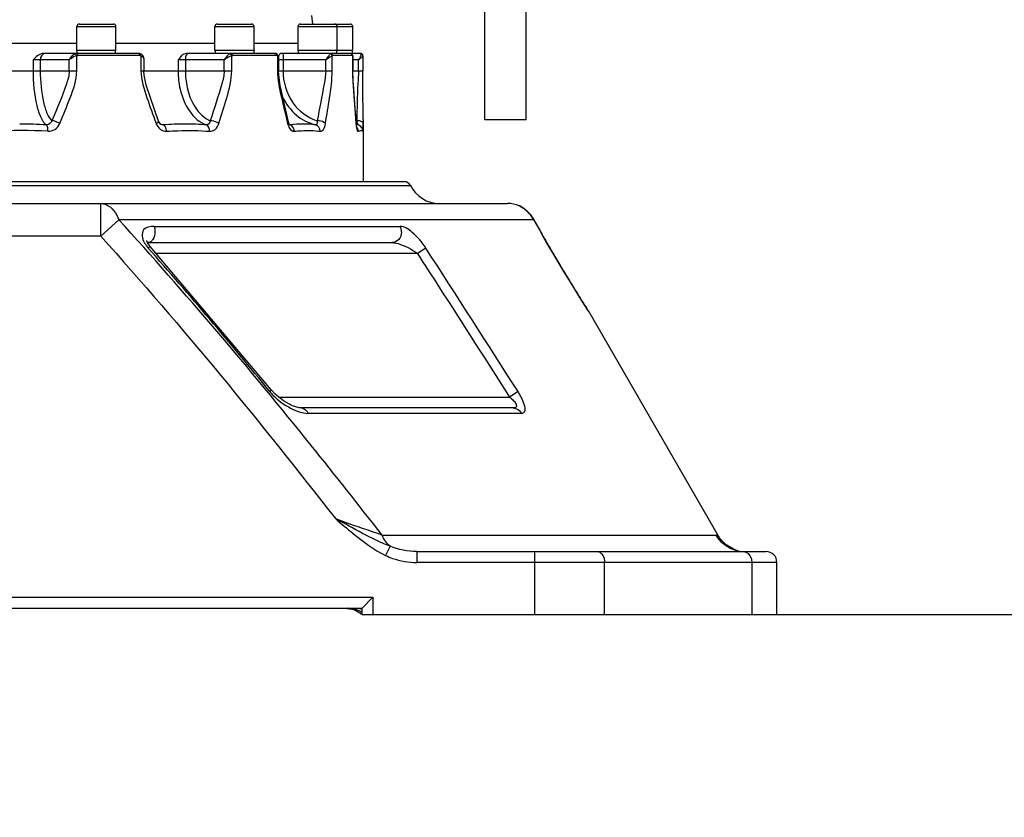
# Model space of a CAD drawing. Header units: millimetres. Extents: x 0 to 14268, y 0 to 10092.
# Tile 88 of 122: x 7589 to 8041, y 5333 to 5699. Entities that reach past the tile are written whole.
import ezdxf

# ---------------------------------------------------------------- set-up
doc = ezdxf.new("R2010")
doc.units = ezdxf.units.MM
doc.header["$LTSCALE"] = 784.74
doc.layers.get('0').update_dxf_attribs({"linetype": 'CONTINUOUS'})
for name, color, linetype in [('304103000035DXF_CONTINUOUS_LINE', 7, 'CONTINUOUS'), ('304104000315DXF_CONTINUOUS_LINE', 7, 'CONTINUOUS'), ('304301000309DXF_CONTINUOUS_LINE', 7, 'CONTINUOUS'), ('501023000166DXF_CONTINUOUS_LINE', 7, 'CONTINUOUS'), ('604006000008DXF_CONTINUOUS_LINE', 7, 'CONTINUOUS'), ('运动范围-新_DXF_BALLOON', 7, 'CONTINUOUS'), ('运动范围-新_DXF_DIMENSION', 7, 'CONTINUOUS')]:
    doc.layers.add(name, color=color, linetype=linetype)
doc.styles.get("Standard").update_dxf_attribs({"font": 'txt', "width": 0.7})
doc.dimstyles.new('DIMSTYLE_11', dxfattribs={"dimtxt": 108, "dimasz": 72, "dimexe": 1, "dimexo": 0, "dimgap": 2.25, "dimtad": 0, "dimtih": 1, "dimtoh": 1, "dimdec": 1, "dimdsep": 46, "dimtxsty": 'Standard', "dimblk": '_FILLED', "dimblk1": '_FILLED', "dimblk2": '_FILLED', "dimcen": 0.09, "dimclrt": 5, "dimazin": 2, "dimtp": 0.8, "dimtm": 0.8, "dimtfac": 1, "dimtdec": 0, "dimtofl": 0, "dimtmove": 0, "dimatfit": 3, "dimldrblk": '_FILLED', "dimfxl": 0, "dimtolj": 1, "dimarcsym": 0})
doc.dimstyles.new('DIMSTYLE_13', dxfattribs={"dimtxt": 108, "dimasz": 72, "dimexe": 1, "dimexo": 0, "dimgap": 2.25, "dimtad": 0, "dimtih": 1, "dimtoh": 1, "dimdec": 1, "dimdsep": 46, "dimtxsty": 'Standard', "dimblk": '_FILLED', "dimblk1": '_FILLED', "dimblk2": '_FILLED', "dimcen": 0.09, "dimclrt": 5, "dimazin": 2, "dimtp": 2, "dimtm": 2, "dimtfac": 1, "dimtdec": 0, "dimtofl": 0, "dimtmove": 0, "dimatfit": 3, "dimldrblk": '_FILLED', "dimfxl": 0, "dimtolj": 1, "dimarcsym": 0})
doc.dimstyles.new('DIMSTYLE_14', dxfattribs={"dimtxt": 108, "dimasz": 72, "dimexe": 1, "dimexo": 0, "dimgap": 2.25, "dimtad": 0, "dimtih": 1, "dimtoh": 1, "dimdsep": 46, "dimtxsty": 'Standard', "dimblk": '_FILLED', "dimblk1": '_FILLED', "dimblk2": '_FILLED', "dimcen": 0.09, "dimclrt": 5, "dimazin": 2, "dimtp": 0.5, "dimtm": 0.5, "dimtfac": 1, "dimtdec": 0, "dimtofl": 0, "dimtmove": 0, "dimatfit": 3, "dimldrblk": '_FILLED', "dimfxl": 0, "dimtolj": 1, "dimarcsym": 0})
doc.dimstyles.new('DIMSTYLE_8', dxfattribs={"dimtxt": 108, "dimasz": 72, "dimexe": 1, "dimexo": 0, "dimgap": 2.25, "dimtad": 0, "dimtih": 1, "dimtoh": 1, "dimdsep": 46, "dimtxsty": 'Standard', "dimblk": '_FILLED', "dimblk1": '_FILLED', "dimblk2": '_FILLED', "dimcen": 0.09, "dimclrt": 5, "dimazin": 2, "dimtp": 0.1, "dimtm": 0.1, "dimtfac": 1, "dimtofl": 0, "dimtmove": 0, "dimatfit": 3, "dimldrblk": '_FILLED', "dimfxl": 0, "dimtolj": 1, "dimarcsym": 0})
doc.dimstyles.new('DIMSTYLE_9', dxfattribs={"dimtxt": 108, "dimasz": 72, "dimexe": 1, "dimexo": 0, "dimgap": 2.25, "dimtad": 1, "dimdec": 1, "dimdsep": 46, "dimtxsty": 'Standard', "dimblk": '_FILLED', "dimblk1": '_FILLED', "dimblk2": '_FILLED', "dimcen": 0.09, "dimclrt": 5, "dimazin": 2, "dimtp": 2, "dimtm": 2, "dimtfac": 1, "dimtdec": 1, "dimtofl": 0, "dimtmove": 0, "dimatfit": 3, "dimldrblk": '_FILLED', "dimfxl": 0, "dimtolj": 1, "dimarcsym": 0})

# ---------------------------------------------------------------- blocks, each defined once
blk = doc.blocks.new('*D14')
at = {"layer": '运动范围-新_DXF_DIMENSION', "color": 2, "linetype": 'Continuous', "transparency": 16777216}
blk.add_line((7825.36, 5425.9), (10420.46, 5425.9), dxfattribs=at)
blk = doc.blocks.new('_FILLED')
at = {"color": 0, "linetype": 'ByBlock'}
blk.add_solid([(0, 0), (-1, 0.1667), (-1, -0.1667)], dxfattribs=at)
blk = doc.blocks.new('*D15')
at = {"layer": '运动范围-新_DXF_DIMENSION', "color": 2, "linetype": 'Continuous', "transparency": 16777216}
for p, q in [((7871.38, 8378.8), (11149.24, 8378.8)), ((11137.24, 8378.8), (11137.24, 6640.22)), ((11137.24, 4901.65), (11137.24, 6640.22)), ((8967.2, 4901.65), (11149.24, 4901.65))]:
    blk.add_line(p, q, dxfattribs=at)
at = {"layer": '运动范围-新_DXF_DIMENSION', "color": 2, "linetype": 'Continuous', "transparency": 16777216, "xscale": 72, "yscale": 72, "zscale": 72}
for p, rotation in [((11137.24, 8378.8), 90), ((11137.24, 4901.65), 270)]:
    blk.add_blockref('_FILLED', p, dxfattribs=dict(at, rotation=rotation))
blk = doc.blocks.new('*D16')
at = {"layer": '运动范围-新_DXF_DIMENSION', "color": 2, "linetype": 'Continuous', "transparency": 16777216}
for p, q in [((5791.12, 6750.46), (5791.12, 3978.82)), ((10204.82, 6139.27), (10204.82, 3978.82)), ((5791.12, 3990.82), (7997.97, 3990.82)), ((10204.82, 3990.82), (7997.97, 3990.82))]:
    blk.add_line(p, q, dxfattribs=at)
at = {"layer": '运动范围-新_DXF_DIMENSION', "color": 2, "linetype": 'Continuous', "transparency": 16777216, "xscale": 72, "yscale": 72, "zscale": 72, "rotation": 180}
blk.add_blockref('_FILLED', (5791.12, 3990.82), dxfattribs=at)
at = {"layer": '运动范围-新_DXF_DIMENSION', "color": 2, "linetype": 'Continuous', "transparency": 16777216, "xscale": 72, "yscale": 72, "zscale": 72}
blk.add_blockref('_FILLED', (10204.82, 3990.82), dxfattribs=at)
blk = doc.blocks.new('*D26')
at = {"layer": '运动范围-新_DXF_BALLOON', "color": 2, "linetype": 'Continuous', "transparency": 16777216}
blk.add_line((7871.38, 8378.8), (5369.54, 8378.8), dxfattribs=at)
blk = doc.blocks.new('*D27')
at = {"layer": '运动范围-新_DXF_BALLOON', "color": 2, "linetype": 'Continuous', "transparency": 16777216}
blk.add_line((8196.38, 5171), (10420.46, 5171), dxfattribs=at)
blk = doc.blocks.new('*D32')
at = {"layer": '运动范围-新_DXF_BALLOON', "color": 2, "linetype": 'Continuous', "transparency": 16777216}
blk.add_line((7686.9, 7798.57), (10420.46, 7798.57), dxfattribs=at)
blk = doc.blocks.new('*D33')
at = {"layer": '运动范围-新_DXF_BALLOON', "color": 2, "linetype": 'Continuous', "transparency": 16777216}
blk.add_line((8435.7, 6043.4), (8435.7, 4695.09), dxfattribs=at)

msp = doc.modelspace()

# ---------------------------------------------------------------- linework, layer by layer
at = {"layer": '304103000035DXF_CONTINUOUS_LINE', "color": 9, "linetype": 'Continuous'}
for p, q in [((7276.375, 5623.23), (7768.07, 5623.23)), ((7625.741, 5599.897), (7625.741, 5614.897)), ((7818.213, 5613.856), (7818.357, 5613.676)), ((7625.741, 5599.897), (7634.072, 5607.397)), ((7824.914, 5607.397), (7634.072, 5607.397)), ((7650.251, 5604.397), (7763.421, 5604.397)), ((7824.995, 5607.263), (7824.914, 5607.397)), ((7824.914, 5607.397), (7824.984, 5607.266)), ((7625.741, 5599.897), (7417.025, 5599.897)), ((7648.539, 5595.2), (7647.628, 5594.4)), ((7775.195, 5594.397), (7771.329, 5591.897)), ((7771.329, 5591.897), (7651.323, 5591.897)), ((7849.697, 5565.767), (7850.25, 5564.897)), ((7704.284, 5529.044), (7703.482, 5528.393)), ((7817.58, 5528.397), (7813.651, 5525.897)), ((7707.651, 5525.896), (7813.65, 5525.896)), ((7819.216, 5518.397), (7721.154, 5518.397)), ((7755.103, 5462.396), (7908.602, 5462.387)), ((7909.439, 5462.378), (7908.602, 5462.387)), ((7758.742, 5457.298), (7756.706, 5453.098)), ((7771.077, 5454.897), (7771.077, 5449.897)), ((7825.357, 5425.897), (7825.357, 5454.897)), ((7917.893, 5455.543), (7917.9, 5455.563)), ((7917.893, 5455.543), (7917.901, 5455.563)), ((7936.548, 5449.897), (7771.077, 5449.897)), ((7857.354, 5425.897), (7857.354, 5449.897)), ((7924.987, 5449.897), (7924.987, 5425.897)), ((7291.877, 5433.897), (7750.888, 5433.897)), ((7750.888, 5433.897), (7750.888, 5425.897))]:
    msp.add_line(p, q, dxfattribs=at)
at = {"layer": '304103000035DXF_CONTINUOUS_LINE', "color": 7, "linetype": 'Continuous'}
for p, q in [((7765.383, 5624.897), (7279.051, 5624.897)), ((7205.318, 5614.897), (7812.722, 5614.897)), ((7821.966, 5611.183), (7821.487, 5611.56)), ((7822.758, 5610.248), (7821.966, 5611.183)), ((7824.995, 5607.263), (7823.491, 5609.541)), ((7647.352, 5596.897), (7759.608, 5596.897)), ((7704.284, 5529.044), (7648.539, 5595.2)), ((7850.25, 5564.897), (7909.439, 5462.378)), ((7815.314, 5520.897), (7717.977, 5520.897)), ((7771.077, 5454.897), (7931.547, 5454.897)), ((7917.901, 5455.563), (7916.684, 5456.008)), ((7919.194, 5454.934), (7917.9, 5455.563)), ((7919.233, 5454.897), (7919.194, 5454.934)), ((7936.548, 5425.897), (7936.548, 5449.897)), ((7750.888, 5433.897), (7745.888, 5428.897)), ((7296.877, 5428.897), (7745.888, 5428.897)), ((7737.964, 5428.897), (7742.223, 5428.173)), ((7742.223, 5428.173), (7744.898, 5426.665)), ((7744.898, 5426.665), (7745.65, 5425.897)), ((7745.888, 5425.897), (7745.888, 5428.897)), ((7745.89, 5425.897), (7936.547, 5425.897))]:
    msp.add_line(p, q, dxfattribs=at)
for points in [[(7819.281, 5613.165), (7818.468, 5613.747), (7818.213, 5613.856)], [(7823.491, 5609.541), (7821.212, 5611.836), (7819.75, 5612.881), (7819.221, 5613.201), (7819.089, 5613.278)], [(7820.352, 5612.451), (7820.055, 5612.684), (7819.823, 5612.829)], [(7830.71, 5597.034), (7829.124, 5599.799), (7826.453, 5604.578), (7824.995, 5607.263)], [(7648.534, 5595.196), (7648.327, 5595.436), (7647.28, 5596.886), (7646.891, 5597.675), (7646.814, 5597.919)], [(7849.685, 5565.795), (7848.305, 5567.975), (7845.972, 5571.691), (7842.698, 5576.97), (7838.608, 5583.68), (7833.983, 5591.433), (7830.71, 5597.034)], [(7717.98, 5520.897), (7716.942, 5521.001), (7713.978, 5521.922), (7709.705, 5524.246), (7705.897, 5527.305), (7704.29, 5529.049)], [(7916.684, 5456.008), (7913.298, 5457.968), (7910.53, 5460.741), (7909.439, 5462.378)]]:
    msp.add_lwpolyline(points, dxfattribs=at)
for centre, radius, start, end in [((7765.383, 5621.897), 3, 26.3878, 90), ((7781.507, 5629.897), 15, 206.3878, 270), ((7812.723, 5599.897), 15, 68.5293, 90), ((5967.586, 4115.814), 2238.021, 39.136859, 41.350661), ((7931.548, 5449.897), 5, 0, 90)]:
    msp.add_arc(centre, radius, start, end, dxfattribs=at)
at = {"layer": '304103000035DXF_CONTINUOUS_LINE', "color": 9, "linetype": 'Continuous'}
for centre, radius, start, end in [((7811.912, 5600.352), 14.772, 54.50344, 56.12936), ((7812.063, 5600.565), 14.511, 53.76488, 54.50055), ((7811.666, 5600.059), 15.154, 43.66484, 47.69836), ((7812.059, 5600.437), 14.608, 41.46262, 43.65722), ((7811.679, 5600.117), 15.105, 28.81064, 41.41522), ((-1098.664, -150.857), 10571.345, 32.4953358, 32.9204604), ((8545.047, 6010.735), 825.492, 210.077022, 210.295145), ((8560.936, 6020.002), 843.886, 210.294182, 210.597498), ((8583.292, 6033.266), 869.881, 210.600043, 211.047476), ((8587.992, 6036.053), 875.345, 211.045075, 211.191277), ((8610.707, 6049.836), 901.914, 211.192971, 211.588109), ((7921.421, 5469.311), 14.396, 254.78068, 255.47415), ((7916.689, 5451.035), 4.483, 72.21027, 75.50668)]:
    msp.add_arc(centre, radius, start, end, dxfattribs=at)
for points, knots in [([(7625.741, 5614.897), (7626.588, 5614.897), (7630.506, 5614.048), (7633.018, 5610.244), (7634.072, 5607.397)], [0, 0, 0, 0, 0.2181934, 1, 1, 1, 1]), ([(7818.357, 5613.676), (7818.391, 5613.632), (7819.076, 5613.377), (7819.616, 5612.972), (7820.145, 5612.617)], [0, 0, 0, 0, 0.0799439, 1, 1, 1, 1]), ([(7820.64, 5612.269), (7820.845, 5612.12), (7821.262, 5611.796), (7821.662, 5611.451), (7821.865, 5611.267)], [0, 0, 0, 0, 0.4797274, 1, 1, 1, 1]), ([(7755.103, 5462.396), (7744.367, 5476.219), (7705.359, 5525.644), (7664.735, 5573.828), (7634.072, 5607.397)], [0, 0, 0, 0, 0.277955, 1, 1, 1, 1]), ([(7650.251, 5604.397), (7648.559, 5604.396), (7643.956, 5603.6), (7644.789, 5598.608), (7645.763, 5596.93)], [0, 0, 0, 0, 0.4657695, 1, 1, 1, 1]), ([(7775.195, 5594.397), (7773.475, 5597.053), (7770.148, 5600.899), (7765.499, 5604.397), (7763.421, 5604.397)], [0, 0, 0, 0, 0.6036295, 1, 1, 1, 1]), ([(7824.984, 5607.266), (7825.413, 5606.467), (7827.28, 5603.033), (7829.2, 5599.626), (7830.705, 5597.028)], [0, 0, 0, 0, 0.2320011, 1, 1, 1, 1]), ([(7764.011, 5601.897), (7764.011, 5600.576), (7763.142, 5598.032), (7760.69, 5596.897), (7759.608, 5596.897)], [0, 0, 0, 0, 0.5496211, 1, 1, 1, 1]), ([(7645.763, 5596.93), (7645.886, 5596.718), (7646.147, 5596.3), (7646.428, 5595.896), (7646.575, 5595.696)], [0, 0, 0, 0, 0.4970015, 1, 1, 1, 1]), ([(7646.575, 5595.696), (7646.739, 5595.471), (7647.08, 5595.03), (7647.44, 5594.605), (7647.624, 5594.397)], [0, 0, 0, 0, 0.5009539, 1, 1, 1, 1]), ([(7648.615, 5597.266), (7648.423, 5597.15), (7648.015, 5596.963), (7647.57, 5596.896), (7647.352, 5596.897)], [0, 0, 0, 0, 0.5068265, 1, 1, 1, 1]), ([(7649.685, 5598.312), (7649.541, 5598.103), (7649.222, 5597.712), (7648.827, 5597.395), (7648.615, 5597.266)], [0, 0, 0, 0, 0.5061876, 1, 1, 1, 1]), ([(7759.608, 5596.897), (7760.557, 5596.897), (7764.796, 5596.001), (7768.691, 5593.937), (7771.329, 5591.897)], [0, 0, 0, 0, 0.22143, 1, 1, 1, 1]), ([(7830.71, 5597.034), (7830.71, 5597.033), (7830.708, 5597.031), (7830.706, 5597.029), (7830.705, 5597.028)], [0, 0, 0, 0, 0.2902656, 1, 1, 1, 1]), ([(7771.329, 5591.897), (7774.731, 5586.636), (7788.899, 5564.676), (7802.984, 5542.661), (7813.651, 5525.897)], [0, 0, 0, 0, 0.2397075, 1, 1, 1, 1]), ([(7842.424, 5577.405), (7842.57, 5577.167), (7842.859, 5576.698), (7843.148, 5576.228), (7843.291, 5575.997)], [0, 0, 0, 0, 0.5068358, 1, 1, 1, 1]), ([(7843.291, 5575.997), (7844.05, 5574.768), (7846.171, 5571.348), (7848.316, 5567.943), (7849.698, 5565.765)], [0, 0, 0, 0, 0.358932, 1, 1, 1, 1]), ([(7705.013, 5526.698), (7705.793, 5525.906), (7709.334, 5522.742), (7713.551, 5520.249), (7717.016, 5519.135)], [0, 0, 0, 0, 0.2339271, 1, 1, 1, 1]), ([(7819.216, 5518.397), (7819.732, 5518.397), (7821.422, 5519.486), (7820.082, 5523.874), (7818.741, 5526.574), (7817.58, 5528.397)], [0, 0, 0, 0, 0.1351663, 0.4335497, 1, 1, 1, 1]), ([(7813.651, 5525.896), (7814.262, 5525.416), (7815.358, 5524.39), (7816.728, 5523.069), (7816.993, 5521.01), (7815.781, 5520.897), (7815.314, 5520.897)], [0, 0, 0, 0, 0.3227436, 0.6180423, 0.8061386, 1, 1, 1, 1]), ([(7755.103, 5462.397), (7753.492, 5462.989), (7746.364, 5465.461), (7739.199, 5467.834), (7733.748, 5469.897)], [0, 0, 0, 0, 0.2275143, 1, 1, 1, 1]), ([(7733.748, 5469.897), (7736.393, 5467.668), (7743.638, 5461.575), (7751.276, 5455.731), (7756.706, 5453.098)], [0, 0, 0, 0, 0.3642776, 1, 1, 1, 1]), ([(7854.154, 5454.897), (7855.579, 5454.897), (7857.186, 5452.521), (7857.354, 5450.539), (7857.354, 5449.897)], [0, 0, 0, 0, 0.6890302, 1, 1, 1, 1]), ([(7917.81, 5455.375), (7917.781, 5455.303), (7917.718, 5455.162), (7917.634, 5455.028), (7917.579, 5454.973)], [0, 0, 0, 0, 0.4991804, 1, 1, 1, 1]), ([(7917.811, 5455.375), (7917.823, 5455.412), (7917.846, 5455.471), (7917.881, 5455.523), (7917.893, 5455.543)], [0, 0, 0, 0, 0.6304658, 1, 1, 1, 1]), ([(7918.058, 5455.303), (7918.205, 5455.256), (7918.497, 5455.146), (7918.777, 5455.01), (7918.915, 5454.935)], [0, 0, 0, 0, 0.4951984, 1, 1, 1, 1]), ([(7921.143, 5454.897), (7922.711, 5454.897), (7924.746, 5452.716), (7924.987, 5450.542), (7924.987, 5449.897)], [0, 0, 0, 0, 0.7085203, 1, 1, 1, 1]), ([(7756.706, 5453.098), (7757.755, 5452.589), (7762.319, 5450.706), (7767.313, 5449.897), (7771.077, 5449.897)], [0, 0, 0, 0, 0.2365049, 1, 1, 1, 1]), ([(7745.176, 5427.277), (7744.993, 5427.38), (7744.621, 5427.572), (7744.238, 5427.741), (7744.045, 5427.82)], [0, 0, 0, 0, 0.501421, 1, 1, 1, 1]), ([(7745.899, 5426.819), (7745.783, 5426.902), (7745.546, 5427.061), (7745.3, 5427.207), (7745.176, 5427.277)], [0, 0, 0, 0, 0.500695, 1, 1, 1, 1])]:
    msp.add_open_spline(points, degree=3, knots=knots, dxfattribs=at)
for points in [[(7650.251, 5604.396), (7650.556, 5603.607), (7650.699, 5602.743), (7650.699, 5601.897)], [(7764.011, 5601.897), (7764.011, 5602.753), (7763.809, 5603.633), (7763.421, 5604.397)], [(7625.741, 5599.897), (7663.434, 5558.025), (7699.144, 5514.354), (7733.748, 5469.897)], [(7650.699, 5601.897), (7650.699, 5600.655), (7650.39, 5599.335), (7649.685, 5598.312)], [(7703.486, 5528.397), (7703.967, 5527.807), (7704.479, 5527.241), (7705.013, 5526.698)], [(7717.016, 5519.135), (7718.35, 5518.707), (7719.753, 5518.397), (7721.154, 5518.397)], [(7717.98, 5520.897), (7719.327, 5520.895), (7720.629, 5519.637), (7721.154, 5518.397)], [(7815.314, 5520.897), (7816.859, 5520.897), (7818.503, 5519.767), (7819.216, 5518.397)], [(7758.742, 5457.298), (7750.086, 5460.779), (7741.983, 5465.511), (7733.748, 5469.897)], [(7758.742, 5457.298), (7757.16, 5458.66), (7755.933, 5460.481), (7755.103, 5462.396)], [(7917.642, 5455.42), (7913.966, 5456.42), (7910.493, 5459.096), (7908.59, 5462.396)], [(7771.077, 5454.897), (7766.888, 5454.897), (7762.601, 5455.668), (7758.742, 5457.298)], [(7744.045, 5427.82), (7742.694, 5428.37), (7741.234, 5428.673), (7739.781, 5428.811)]]:
    msp.add_open_spline(points, degree=3, dxfattribs=at)
at = {"layer": '304103000035DXF_CONTINUOUS_LINE', "color": 7, "linetype": 'Continuous'}
for points, knots in [([(7745.251, 5428.509), (7745.039, 5428.59), (7744.607, 5428.726), (7744.154, 5428.782), (7743.93, 5428.782)], [0, 0, 0, 0, 0.5031975, 1, 1, 1, 1]), ([(7745.906, 5428.22), (7745.799, 5428.273), (7745.583, 5428.374), (7745.362, 5428.466), (7745.251, 5428.509)], [0, 0, 0, 0, 0.5002748, 1, 1, 1, 1])]:
    msp.add_open_spline(points, degree=3, knots=knots, dxfattribs=at)
at = {"layer": '304104000315DXF_CONTINUOUS_LINE', "color": 7, "linetype": 'Continuous'}
for p, q in [((7821.383, 5653.397), (7821.383, 5711.982)), ((7802.383, 5653.397), (7802.383, 5705.667)), ((7821.383, 5653.397), (7802.383, 5653.397))]:
    msp.add_line(p, q, dxfattribs=at)
at = {"layer": '304301000309DXF_CONTINUOUS_LINE', "color": 7, "linetype": 'Continuous'}
for p, q in [((7722.679, 5701.397), (7723.05, 5697.397)), ((7614.756, 5688.397), (7553.701, 5688.397)), ((7678.224, 5688.397), (7632.756, 5688.397)), ((7716.445, 5688.397), (7696.224, 5688.397)), ((7643.132, 5683.897), (7599.46, 5683.897)), ((7644.027, 5683.735), (7644.024, 5683.736)), ((7645.586, 5681.42), (7645.586, 5675.897)), ((7705.818, 5683.897), (7665.018, 5683.897)), ((7706.673, 5683.672), (7706.665, 5683.676)), ((7707.537, 5682.115), (7707.537, 5675.897)), ((7745.221, 5683.897), (7708.709, 5683.897)), ((7741.397, 5683.347), (7741.392, 5683.354)), ((7741.604, 5682.629), (7741.604, 5675.897)), ((7746.162, 5683.248), (7746.043, 5683.469)), ((7746.239, 5682.911), (7746.238, 5682.915)), ((7746.246, 5682.775), (7746.239, 5682.912)), ((7746.246, 5682.775), (7746.246, 5675.897)), ((7746.383, 5653.585), (7746.383, 5624.897)), ((7743.416, 5651.358), (7743.409, 5651.36)), ((7744.163, 5651.128), (7743.409, 5651.36)), ((7745.303, 5650.365), (7744.163, 5651.128)), ((7745.922, 5649.54), (7745.303, 5650.365)), ((7745.928, 5649.53), (7745.922, 5649.54))]:
    msp.add_line(p, q, dxfattribs=at)
at = {"layer": '304301000309DXF_CONTINUOUS_LINE', "color": 9, "linetype": 'Continuous'}
for p, q in [((7611.269, 5680.897), (7594.676, 5680.897)), ((7594.676, 5680.897), (7594.676, 5675.897)), ((7597.972, 5680.897), (7597.972, 5675.897)), ((7611.269, 5675.897), (7611.269, 5680.897)), ((7614.723, 5675.897), (7614.723, 5682.798)), ((7643.676, 5682.897), (7615.318, 5682.897)), ((7644.224, 5682.798), (7644.224, 5675.897)), ((7682.503, 5680.897), (7661.336, 5680.897)), ((7661.336, 5680.897), (7661.336, 5675.897)), ((7664.675, 5680.897), (7664.675, 5675.897)), ((7682.503, 5675.897), (7682.503, 5680.897)), ((7685.963, 5675.897), (7685.963, 5682.798)), ((7706.642, 5682.897), (7686.409, 5682.897)), ((7707.012, 5682.798), (7707.012, 5675.897)), ((7729.209, 5680.897), (7707.537, 5680.897)), ((7709.563, 5680.897), (7709.563, 5675.897)), ((7729.209, 5675.897), (7729.209, 5680.897)), ((7732.147, 5675.897), (7732.147, 5682.798)), ((7741.404, 5682.897), (7732.375, 5682.897)), ((7741.495, 5682.853), (7741.54, 5682.798)), ((7741.54, 5682.798), (7741.54, 5675.897)), ((7744.275, 5680.897), (7741.604, 5680.897)), ((7744.275, 5675.897), (7744.275, 5680.897)), ((7562.735, 5675.897), (7614.723, 5675.897)), ((7644.224, 5675.897), (7685.963, 5675.897)), ((7707.012, 5675.897), (7732.147, 5675.897)), ((7741.54, 5675.897), (7746.246, 5675.897)), ((7652.317, 5652.771), (7652.315, 5652.774)), ((7654.312, 5651.027), (7653.687, 5651.141)), ((7711.527, 5652.309), (7711.665, 5651.742)), ((7712.706, 5651.037), (7712.637, 5651.029)), ((7712.705, 5651.036), (7712.637, 5651.029)), ((7743.114, 5651.959), (7743.131, 5651.742)), ((7743.131, 5651.742), (7743.166, 5651.963)), ((7743.166, 5651.963), (7743.165, 5651.969))]:
    msp.add_line(p, q, dxfattribs=at)
for points in [[(7614.723, 5682.798), (7614.918, 5682.853), (7615.117, 5682.886), (7615.318, 5682.897)], [(7643.676, 5682.897), (7643.861, 5682.886), (7644.044, 5682.853), (7644.224, 5682.798)], [(7685.963, 5682.798), (7686.109, 5682.853), (7686.258, 5682.886), (7686.409, 5682.897)], [(7706.642, 5682.897), (7706.767, 5682.886), (7706.891, 5682.853), (7707.012, 5682.798)], [(7732.147, 5682.798), (7732.222, 5682.853), (7732.299, 5682.886), (7732.375, 5682.897)], [(7741.404, 5682.897), (7741.45, 5682.886), (7741.495, 5682.853)], [(7600.934, 5651.027), (7600.875, 5651.026), (7600.816, 5651.027), (7600.756, 5651.029)], [(7654.471, 5651.029), (7654.418, 5651.027), (7654.365, 5651.026), (7654.312, 5651.027)], [(7674.447, 5651.027), (7674.402, 5651.026), (7674.357, 5651.027), (7674.312, 5651.029)], [(7712.637, 5651.029), (7712.602, 5651.027), (7712.567, 5651.026), (7712.532, 5651.027)], [(7724.657, 5651.027), (7724.633, 5651.026), (7724.61, 5651.027), (7724.585, 5651.029)]]:
    msp.add_lwpolyline(points, dxfattribs=at)
at = {"layer": '304301000309DXF_CONTINUOUS_LINE', "color": 7, "linetype": 'Continuous'}
for points in [[(7644.024, 5683.736), (7643.772, 5683.815), (7643.132, 5683.897)], [(7645.586, 5681.42), (7645.553, 5681.844), (7645.22, 5682.76), (7644.614, 5683.42), (7644.027, 5683.735)], [(7706.666, 5683.676), (7706.441, 5683.78), (7705.817, 5683.897)], [(7707.537, 5682.115), (7707.374, 5682.91), (7706.929, 5683.498), (7706.673, 5683.672)], [(7741.393, 5683.353), (7741.078, 5683.684), (7740.549, 5683.89), (7740.425, 5683.897)], [(7741.604, 5682.629), (7741.57, 5682.94), (7741.397, 5683.347)], [(7746.043, 5683.469), (7745.824, 5683.695), (7745.455, 5683.869), (7745.221, 5683.897)], [(7746.239, 5682.911), (7746.231, 5682.972), (7746.212, 5683.081), (7746.162, 5683.248)], [(7652.317, 5652.771), (7646.681, 5669.246), (7645.705, 5673.905), (7645.586, 5675.897)], [(7712.046, 5652.435), (7708.269, 5669.138), (7707.617, 5673.86), (7707.537, 5675.897)], [(7743.166, 5651.963), (7741.889, 5668.653), (7741.637, 5673.636), (7741.604, 5675.897)], [(7746.383, 5653.585), (7746.287, 5669.031), (7746.252, 5673.606), (7746.246, 5675.897)], [(7653.672, 5651.147), (7653.418, 5651.27), (7652.873, 5651.764), (7652.394, 5652.576), (7652.315, 5652.774)], [(7712.718, 5650.89), (7712.722, 5650.887), (7712.601, 5651.04), (7712.346, 5651.517), (7712.045, 5652.441)], [(7743.492, 5649.644), (7743.513, 5649.595), (7743.469, 5649.751), (7743.337, 5650.43), (7743.19, 5651.67), (7743.165, 5651.969)]]:
    msp.add_lwpolyline(points, dxfattribs=at)
at = {"layer": '304301000309DXF_CONTINUOUS_LINE', "color": 9, "linetype": 'Continuous'}
for centre, radius, start, end in [((7731.101, 5682.773), 0.981, 74.10114, 84.37978), ((7740.426, 5682.938), 0.959, 67.54619, 89.98605), ((7740.422, 5682.928), 0.969, 57.47439, 67.56625), ((7740.385, 5682.897), 1.019, 359.97973, 25.35863), ((7740.653, 5682.871), 0.883, 25.31176, 32.58268), ((7745.328, 5682.807), 0.917, 6.7302, 28.85076), ((7749.37, 5675.595), 23.383, 254.36127, 255.37407), ((7562.047, 5610.796), 186.256, 12.76335, 13.08683), ((7743.377, 5645.773), 7.197, 88.46306, 89.29374), ((7589.117, 5424.662), 223.778, 86.83941, 93.1606), ((7588.528, 5440.125), 211.258, 86.68167, 90.00541), ((7658.374, 5662.76), 12.364, 243.00637, 248.17172), ((7658.106, 5662.102), 11.654, 248.18983, 251.82391), ((7664.742, 5502.317), 149.066, 90.04907, 93.95089), ((7664.696, 5520.687), 130.697, 85.78064, 90.03582), ((7712.083, 5648.79), 2.306, 72.91134, 76.10531), ((7437.556, 5651.92), 308.826, 359.67617, 359.96705)]:
    msp.add_arc(centre, radius, start, end, dxfattribs=at)
at = {"layer": '304301000309DXF_CONTINUOUS_LINE', "color": 7, "linetype": 'Continuous'}
msp.add_arc((7748.012, 5674.122), 23.223, 258.08717, 258.58734, dxfattribs=at)
for points in [[(7599.46, 5683.897), (7597.578, 5683.897), (7595.954, 5682.278), (7594.676, 5680.897)], [(7665.018, 5683.897), (7663.435, 5683.897), (7662.259, 5682.183), (7661.336, 5680.897)]]:
    msp.add_open_spline(points, degree=3, dxfattribs=at)
at = {"layer": '304301000309DXF_CONTINUOUS_LINE', "color": 9, "linetype": 'Continuous'}
for points, knots in [([(7600.182, 5683.897), (7599.263, 5683.897), (7598.103, 5682.559), (7597.972, 5681.283), (7597.972, 5680.897)], [0, 0, 0, 0, 0.7037682, 1, 1, 1, 1]), ([(7614.723, 5682.798), (7613.725, 5682.572), (7612.499, 5681.95), (7611.481, 5681.106), (7611.269, 5680.897)], [0, 0, 0, 0, 0.7741579, 1, 1, 1, 1]), ([(7614.9, 5683.897), (7614.761, 5683.897), (7614.482, 5683.871), (7614.211, 5683.797), (7614.08, 5683.749)], [0, 0, 0, 0, 0.4986736, 1, 1, 1, 1]), ([(7614.315, 5683.592), (7614.279, 5683.631), (7614.209, 5683.696), (7614.122, 5683.74), (7614.08, 5683.749)], [0, 0, 0, 0, 0.5545738, 1, 1, 1, 1]), ([(7614.723, 5682.798), (7614.678, 5682.959), (7614.569, 5683.24), (7614.405, 5683.496), (7614.315, 5683.592)], [0, 0, 0, 0, 0.5576754, 1, 1, 1, 1]), ([(7643.132, 5683.897), (7643.238, 5683.897), (7643.467, 5683.749), (7643.563, 5683.524), (7643.603, 5683.397)], [0, 0, 0, 0, 0.4420136, 1, 1, 1, 1]), ([(7643.603, 5683.397), (7643.627, 5683.319), (7643.664, 5683.154), (7643.676, 5682.984), (7643.676, 5682.897)], [0, 0, 0, 0, 0.4790957, 1, 1, 1, 1]), ([(7665.94, 5683.897), (7665.762, 5683.897), (7664.706, 5683.222), (7664.675, 5681.856), (7664.675, 5680.897)], [0, 0, 0, 0, 0.1567826, 1, 1, 1, 1]), ([(7685.963, 5682.798), (7685.687, 5682.715), (7684.467, 5682.204), (7683.334, 5681.507), (7682.503, 5680.897)], [0, 0, 0, 0, 0.2186164, 1, 1, 1, 1]), ([(7685.101, 5683.749), (7685.002, 5683.698), (7684.8, 5683.571), (7684.612, 5683.424), (7684.515, 5683.343)], [0, 0, 0, 0, 0.4690894, 1, 1, 1, 1]), ([(7685.675, 5683.897), (7685.577, 5683.897), (7685.378, 5683.87), (7685.191, 5683.796), (7685.101, 5683.749)], [0, 0, 0, 0, 0.4908298, 1, 1, 1, 1]), ([(7685.47, 5683.592), (7685.415, 5683.634), (7685.298, 5683.703), (7685.166, 5683.741), (7685.101, 5683.749)], [0, 0, 0, 0, 0.5145116, 1, 1, 1, 1]), ([(7685.963, 5682.798), (7685.929, 5682.963), (7685.805, 5683.262), (7685.59, 5683.504), (7685.47, 5683.592)], [0, 0, 0, 0, 0.5306495, 1, 1, 1, 1]), ([(7705.818, 5683.897), (7705.969, 5683.897), (7706.276, 5683.786), (7706.466, 5683.533), (7706.531, 5683.396)], [0, 0, 0, 0, 0.4984322, 1, 1, 1, 1]), ([(7706.531, 5683.396), (7706.567, 5683.321), (7706.623, 5683.157), (7706.642, 5682.985), (7706.642, 5682.897)], [0, 0, 0, 0, 0.4858473, 1, 1, 1, 1]), ([(7707.012, 5682.798), (7707.042, 5682.967), (7707.03, 5683.312), (7706.807, 5683.593), (7706.671, 5683.67)], [0, 0, 0, 0, 0.5236186, 1, 1, 1, 1]), ([(7707.012, 5682.798), (7707.124, 5682.757), (7707.328, 5682.647), (7707.461, 5682.453), (7707.496, 5682.354)], [0, 0, 0, 0, 0.5305336, 1, 1, 1, 1]), ([(7707.496, 5682.354), (7707.509, 5682.317), (7707.53, 5682.238), (7707.536, 5682.157), (7707.536, 5682.115)], [0, 0, 0, 0, 0.4890136, 1, 1, 1, 1]), ([(7709.692, 5683.897), (7709.614, 5683.897), (7709.685, 5683.433), (7709.494, 5682.658), (7709.563, 5681.604), (7709.563, 5680.897)], [0, 0, 0, 0, 0.0776804, 0.2943996, 1, 1, 1, 1]), ([(7730.891, 5683.343), (7730.77, 5683.175), (7730.193, 5682.371), (7729.655, 5681.539), (7729.209, 5680.897)], [0, 0, 0, 0, 0.2098077, 1, 1, 1, 1]), ([(7732.147, 5682.798), (7731.975, 5682.697), (7730.987, 5682.075), (7730.013, 5681.433), (7729.209, 5680.897)], [0, 0, 0, 0, 0.17158, 1, 1, 1, 1]), ([(7731.197, 5683.749), (7731.15, 5683.692), (7731.047, 5683.558), (7730.947, 5683.421), (7730.891, 5683.343)], [0, 0, 0, 0, 0.4364532, 1, 1, 1, 1]), ([(7731.438, 5683.897), (7731.395, 5683.897), (7731.299, 5683.862), (7731.231, 5683.791), (7731.197, 5683.749)], [0, 0, 0, 0, 0.4395218, 1, 1, 1, 1]), ([(7740.943, 5683.745), (7741.02, 5683.696), (7741.162, 5683.575), (7741.265, 5683.418), (7741.306, 5683.333)], [0, 0, 0, 0, 0.4911918, 1, 1, 1, 1]), ([(7741.54, 5682.798), (7741.544, 5682.873), (7741.533, 5683.029), (7741.484, 5683.177), (7741.45, 5683.249)], [0, 0, 0, 0, 0.488285, 1, 1, 1, 1]), ([(7741.54, 5682.798), (7741.55, 5682.788), (7741.569, 5682.764), (7741.583, 5682.737), (7741.588, 5682.723)], [0, 0, 0, 0, 0.5006277, 1, 1, 1, 1]), ([(7741.588, 5682.723), (7741.594, 5682.709), (7741.602, 5682.678), (7741.604, 5682.646), (7741.604, 5682.629)], [0, 0, 0, 0, 0.4826396, 1, 1, 1, 1]), ([(7746.138, 5682.528), (7746.054, 5682.405), (7745.497, 5681.787), (7744.828, 5681.289), (7744.275, 5680.897)], [0, 0, 0, 0, 0.1804811, 1, 1, 1, 1]), ([(7745.373, 5683.343), (7745.359, 5683.246), (7745.311, 5683.036), (7745.244, 5682.833), (7745.205, 5682.724)], [0, 0, 0, 0, 0.4611182, 1, 1, 1, 1]), ([(7745.221, 5683.897), (7745.247, 5683.896), (7745.308, 5683.849), (7745.335, 5683.788), (7745.351, 5683.749)], [0, 0, 0, 0, 0.3731242, 1, 1, 1, 1]), ([(7746.131, 5683.249), (7746.059, 5683.381), (7745.834, 5683.625), (7745.518, 5683.734), (7745.351, 5683.749)], [0, 0, 0, 0, 0.4719702, 1, 1, 1, 1]), ([(7745.351, 5683.749), (7745.373, 5683.694), (7745.393, 5683.556), (7745.383, 5683.42), (7745.373, 5683.343)], [0, 0, 0, 0, 0.4344462, 1, 1, 1, 1]), ([(7746.246, 5682.775), (7746.246, 5682.738), (7746.216, 5682.649), (7746.168, 5682.572), (7746.138, 5682.528)], [0, 0, 0, 0, 0.4134822, 1, 1, 1, 1]), ([(7594.676, 5675.897), (7594.676, 5670.53), (7595.282, 5663.05), (7597.841, 5654.786), (7599.665, 5651.793), (7600.756, 5651.029)], [0, 0, 0, 0, 0.6168868, 0.8468981, 1, 1, 1, 1]), ([(7597.972, 5675.897), (7597.972, 5671.041), (7598.509, 5664.249), (7600.769, 5656.625), (7602.355, 5653.8), (7603.317, 5652.97)], [0, 0, 0, 0, 0.6087269, 0.8406662, 1, 1, 1, 1]), ([(7611.269, 5675.897), (7611.269, 5673.843), (7608.873, 5665.921), (7605.666, 5658.553), (7603.317, 5652.97)], [0, 0, 0, 0, 0.2531825, 1, 1, 1, 1]), ([(7606.954, 5651.742), (7608.597, 5655.649), (7611.749, 5663.426), (7614.723, 5671.655), (7614.723, 5675.897)], [0, 0, 0, 0, 0.4997433, 1, 1, 1, 1]), ([(7644.224, 5675.897), (7644.224, 5671.675), (7646.937, 5663.487), (7649.776, 5655.659), (7651.23, 5651.742)], [0, 0, 0, 0, 0.5026214, 1, 1, 1, 1]), ([(7661.336, 5675.897), (7661.336, 5673.048), (7662.217, 5663.69), (7667.875, 5653.141), (7674.312, 5651.029)], [0, 0, 0, 0, 0.2959998, 1, 1, 1, 1]), ([(7664.675, 5675.897), (7664.675, 5673.33), (7665.476, 5664.781), (7670.339, 5655.29), (7676.082, 5652.97)], [0, 0, 0, 0, 0.292979, 1, 1, 1, 1]), ([(7682.503, 5675.897), (7682.503, 5673.853), (7680.408, 5666.06), (7677.924, 5658.58), (7676.082, 5652.97)], [0, 0, 0, 0, 0.2570624, 1, 1, 1, 1]), ([(7680.074, 5651.742), (7681.335, 5655.656), (7683.773, 5663.54), (7685.963, 5671.707), (7685.963, 5675.897)], [0, 0, 0, 0, 0.4952793, 1, 1, 1, 1]), ([(7707.012, 5675.897), (7707.012, 5671.828), (7708.734, 5663.903), (7710.598, 5656.142), (7711.527, 5652.309)], [0, 0, 0, 0, 0.5077256, 1, 1, 1, 1]), ([(7709.563, 5675.897), (7709.563, 5670.849), (7712.352, 5660.807), (7720.774, 5654.294), (7725.296, 5652.97)], [0, 0, 0, 0, 0.5172087, 1, 1, 1, 1]), ([(7729.209, 5675.897), (7729.209, 5673.87), (7727.714, 5666.2), (7726.343, 5658.602), (7725.296, 5652.97)], [0, 0, 0, 0, 0.2612736, 1, 1, 1, 1]), ([(7729.035, 5651.742), (7729.721, 5655.666), (7731.045, 5663.667), (7732.147, 5671.757), (7732.147, 5675.897)], [0, 0, 0, 0, 0.4903859, 1, 1, 1, 1]), ([(7741.54, 5675.897), (7741.54, 5673.807), (7741.911, 5665.813), (7742.66, 5657.85), (7743.114, 5651.958)], [0, 0, 0, 0, 0.2612079, 1, 1, 1, 1]), ([(7744.275, 5675.897), (7744.275, 5673.884), (7743.566, 5666.256), (7743.552, 5658.604), (7743.465, 5652.97)], [0, 0, 0, 0, 0.2631829, 1, 1, 1, 1]), ([(7709.38, 5663.86), (7710.881, 5660.715), (7715.07, 5655.069), (7721.359, 5651.797), (7724.585, 5651.029)], [0, 0, 0, 0, 0.512392, 1, 1, 1, 1]), ([(7606.954, 5651.742), (7606.628, 5651.901), (7605.456, 5652.4), (7604.236, 5652.942), (7603.317, 5652.97)], [0, 0, 0, 0, 0.2830587, 1, 1, 1, 1]), ([(7651.23, 5651.742), (7651.389, 5651.83), (7651.768, 5652.075), (7652.413, 5652.463), (7652.315, 5652.771)], [0, 0, 0, 0, 0.3605492, 1, 1, 1, 1]), ([(7676.082, 5652.97), (7676.045, 5652.712), (7675.863, 5651.865), (7675.068, 5651.047), (7674.447, 5651.027)], [0, 0, 0, 0, 0.2949856, 1, 1, 1, 1]), ([(7680.074, 5651.742), (7679.805, 5651.913), (7678.554, 5652.539), (7677.163, 5652.951), (7676.082, 5652.97)], [0, 0, 0, 0, 0.2276197, 1, 1, 1, 1]), ([(7725.296, 5652.97), (7725.308, 5652.718), (7725.31, 5652.094), (7725.104, 5651.055), (7724.657, 5651.027)], [0, 0, 0, 0, 0.3598455, 1, 1, 1, 1]), ([(7729.035, 5651.742), (7728.878, 5651.925), (7727.763, 5652.693), (7726.384, 5652.955), (7725.296, 5652.97)], [0, 0, 0, 0, 0.1811081, 1, 1, 1, 1]), ([(7601.455, 5648.1), (7601.47, 5648.415), (7601.443, 5649.383), (7601.351, 5650.661), (7600.756, 5651.029)], [0, 0, 0, 0, 0.3109293, 1, 1, 1, 1]), ([(7601.455, 5648.1), (7602.57, 5648.037), (7604.972, 5648.7), (7606.493, 5650.644), (7606.954, 5651.742)], [0, 0, 0, 0, 0.4837874, 1, 1, 1, 1]), ([(7651.23, 5651.742), (7651.625, 5650.678), (7652.847, 5648.794), (7655.04, 5648.036), (7656.015, 5648.1)], [0, 0, 0, 0, 0.5374802, 1, 1, 1, 1]), ([(7656.015, 5648.1), (7656.001, 5648.427), (7655.856, 5649.519), (7655.229, 5650.763), (7654.471, 5651.029)], [0, 0, 0, 0, 0.2895118, 1, 1, 1, 1]), ([(7656.015, 5648.1), (7657.723, 5648.212), (7664.321, 5648.545), (7670.944, 5648.453), (7675.826, 5648.1)], [0, 0, 0, 0, 0.2590857, 1, 1, 1, 1]), ([(7675.826, 5648.1), (7676.709, 5648.036), (7678.758, 5648.857), (7679.74, 5650.706), (7680.074, 5651.742)], [0, 0, 0, 0, 0.4482059, 1, 1, 1, 1]), ([(7711.665, 5651.742), (7711.784, 5651.843), (7711.984, 5652.032), (7712.071, 5652.321), (7712.046, 5652.435)], [0, 0, 0, 0, 0.5722061, 1, 1, 1, 1]), ([(7712.015, 5650.623), (7712.167, 5650.233), (7712.676, 5649.102), (7713.897, 5648.012), (7714.755, 5648.1)], [0, 0, 0, 0, 0.326698, 1, 1, 1, 1]), ([(7714.755, 5648.1), (7715.829, 5648.21), (7719.796, 5648.531), (7723.807, 5648.47), (7726.686, 5648.1)], [0, 0, 0, 0, 0.2711106, 1, 1, 1, 1]), ([(7726.686, 5648.1), (7726.933, 5648.068), (7728.501, 5648.594), (7728.815, 5650.486), (7729.035, 5651.742)], [0, 0, 0, 0, 0.1633091, 1, 1, 1, 1]), ([(7743.409, 5651.36), (7743.38, 5651.365), (7743.321, 5651.375), (7743.261, 5651.38), (7743.23, 5651.381)], [0, 0, 0, 0, 0.4872061, 1, 1, 1, 1]), ([(7743.3, 5650.181), (7743.38, 5649.635), (7743.433, 5649.093), (7743.864, 5648.03), (7744.056, 5648.1)], [0, 0, 0, 0, 0.7294792, 1, 1, 1, 1]), ([(7743.701, 5651.945), (7743.73, 5651.816), (7743.781, 5651.59), (7743.833, 5651.365), (7743.856, 5651.267)], [0, 0, 0, 0, 0.5688642, 1, 1, 1, 1]), ([(7744.056, 5648.1), (7744.33, 5648.2), (7744.989, 5648.434), (7746.062, 5648.515), (7746.289, 5648.1)], [0, 0, 0, 0, 0.3810334, 1, 1, 1, 1]), ([(7745.992, 5652.345), (7745.95, 5652.375), (7745.861, 5652.433), (7745.768, 5652.485), (7745.718, 5652.51)], [0, 0, 0, 0, 0.4804841, 1, 1, 1, 1]), ([(7746.165, 5652.198), (7746.14, 5652.224), (7746.084, 5652.275), (7746.024, 5652.322), (7745.992, 5652.345)], [0, 0, 0, 0, 0.4806306, 1, 1, 1, 1]), ([(7746.382, 5651.742), (7746.382, 5651.82), (7746.338, 5651.992), (7746.231, 5652.131), (7746.165, 5652.198)], [0, 0, 0, 0, 0.4504295, 1, 1, 1, 1]), ([(7746.289, 5648.1), (7746.364, 5647.963), (7746.322, 5649.442), (7746.374, 5649.638), (7746.377, 5650.175)], [0, 0, 0, 0, 0.2256623, 1, 1, 1, 1])]:
    msp.add_open_spline(points, degree=3, knots=knots, dxfattribs=at)
for points in [[(7614.08, 5683.749), (7612.826, 5683.292), (7611.837, 5682.105), (7611.269, 5680.897)], [(7615.318, 5682.897), (7615.318, 5683.258), (7615.262, 5683.897), (7614.9, 5683.897)], [(7644.224, 5682.798), (7644.304, 5683.107), (7644.323, 5683.616), (7644.027, 5683.735)], [(7644.224, 5682.798), (7644.851, 5682.644), (7645.582, 5682.066), (7645.586, 5681.42)], [(7684.515, 5683.343), (7683.704, 5682.667), (7683.067, 5681.789), (7682.503, 5680.897)], [(7686.409, 5682.897), (7686.409, 5683.31), (7686.088, 5683.897), (7685.675, 5683.897)], [(7732.147, 5682.798), (7732.104, 5683.197), (7731.756, 5683.607), (7731.37, 5683.716)], [(7732.375, 5682.897), (7732.375, 5683.353), (7731.895, 5683.897), (7731.438, 5683.897)], [(7745.205, 5682.724), (7744.973, 5682.081), (7744.649, 5681.469), (7744.275, 5680.897)], [(7603.317, 5652.97), (7603.006, 5651.993), (7601.958, 5651.052), (7600.934, 5651.027)], [(7745.718, 5652.51), (7745.066, 5652.843), (7744.302, 5652.948), (7743.57, 5652.968)], [(7675.826, 5648.1), (7675.869, 5649.198), (7675.36, 5650.699), (7674.312, 5651.029)], [(7711.665, 5651.742), (7711.757, 5651.362), (7711.872, 5650.987), (7712.015, 5650.623)], [(7718.915, 5651.384), (7716.842, 5651.384), (7714.767, 5651.256), (7712.706, 5651.037)], [(7714.755, 5648.1), (7714.723, 5649.271), (7713.881, 5650.651), (7712.761, 5650.995)], [(7724.585, 5651.029), (7722.708, 5651.276), (7720.809, 5651.383), (7718.915, 5651.384)], [(7726.686, 5648.1), (7726.712, 5649.301), (7725.755, 5650.754), (7724.585, 5651.029)], [(7743.131, 5651.742), (7743.171, 5651.22), (7743.225, 5650.699), (7743.3, 5650.181)], [(7744.056, 5648.1), (7744.051, 5648.729), (7743.83, 5649.385), (7743.454, 5649.89)], [(7746.289, 5648.1), (7746.29, 5648.592), (7746.162, 5649.098), (7745.927, 5649.53)]]:
    msp.add_open_spline(points, degree=3, dxfattribs=at)
at = {"layer": '304301000309DXF_CONTINUOUS_LINE', "color": 7, "linetype": 'Continuous'}
msp.add_open_spline([(7708.709, 5683.897), (7708.291, 5683.897), (7707.809, 5683.296), (7707.523, 5682.785), (7707.433, 5682.612)], degree=3, knots=[0, 0, 0, 0, 0.6817699, 1, 1, 1, 1], dxfattribs=at)
at = {"layer": '501023000166DXF_CONTINUOUS_LINE', "color": 9, "linetype": 'Continuous'}
for p, q in [((7614.756, 5696.197), (7632.756, 5696.197)), ((7678.224, 5696.197), (7696.224, 5696.197)), ((7716.445, 5696.197), (7734.445, 5696.197)), ((7734.445, 5696.197), (7741.6, 5696.197))]:
    msp.add_line(p, q, dxfattribs=at)
at = {"layer": '501023000166DXF_CONTINUOUS_LINE', "color": 7, "linetype": 'Continuous'}
for p, q in [((7614.756, 5685.397), (7614.756, 5696.197)), ((7615.956, 5697.397), (7631.556, 5697.397)), ((7632.756, 5685.397), (7632.756, 5696.197)), ((7678.224, 5685.397), (7678.224, 5696.197)), ((7679.424, 5697.397), (7695.024, 5697.397)), ((7696.224, 5685.397), (7696.224, 5696.197)), ((7716.445, 5685.397), (7716.445, 5696.197)), ((7717.645, 5697.397), (7733.245, 5697.397)), ((7733.245, 5697.397), (7740.4, 5697.397)), ((7734.445, 5685.397), (7734.445, 5696.197)), ((7741.6, 5685.397), (7741.6, 5696.197)), ((7614.756, 5685.397), (7632.756, 5685.397)), ((7678.224, 5685.397), (7696.224, 5685.397)), ((7716.445, 5685.397), (7734.445, 5685.397)), ((7734.445, 5685.397), (7741.6, 5685.397))]:
    msp.add_line(p, q, dxfattribs=at)
for centre, start, end in [((7615.956, 5696.197), 90, 180), ((7631.556, 5696.197), 0, 90), ((7679.424, 5696.197), 90, 180), ((7695.024, 5696.197), 0, 90), ((7717.645, 5696.197), 90, 180), ((7733.245, 5696.197), 0, 90), ((7740.4, 5696.197), 0, 90)]:
    msp.add_arc(centre, 1.2, start, end, dxfattribs=at)
at = {"layer": '604006000008DXF_CONTINUOUS_LINE', "color": 7, "linetype": 'Continuous'}
for p, q in [((7614.756, 5685.365), (7632.756, 5685.365)), ((7615.063, 5683.897), (7614.756, 5685.365)), ((7614.762, 5685.366), (7614.907, 5685.397)), ((7632.449, 5683.897), (7632.756, 5685.365)), ((7632.749, 5685.366), (7632.604, 5685.397)), ((7678.224, 5685.365), (7696.224, 5685.365)), ((7678.224, 5685.365), (7678.531, 5683.897)), ((7678.376, 5685.397), (7678.231, 5685.366)), ((7696.224, 5685.365), (7695.917, 5683.897)), ((7696.072, 5685.397), (7696.218, 5685.366)), ((7716.445, 5685.365), (7734.445, 5685.365)), ((7716.752, 5683.897), (7716.445, 5685.365)), ((7716.452, 5685.366), (7716.597, 5685.397)), ((7734.138, 5683.897), (7734.445, 5685.365)), ((7734.439, 5685.366), (7734.293, 5685.397)), ((7734.445, 5685.365), (7741.6, 5685.365)), ((7741.293, 5683.897), (7741.6, 5685.365)), ((7741.593, 5685.366), (7741.448, 5685.397))]:
    msp.add_line(p, q, dxfattribs=at)

# ---------------------------------------------------------------- dimensions: what is measured, and where the dimension line sits
at = {"layer": '运动范围-新_DXF_BALLOON', "color": 2, "linetype": 'Continuous'}
for feature_location, offset, dtype, origin, dimstyle, picture, middle in [((7871.383, 8378.798), (-2501.841, 0), 0, (7871.383, 5425.897), 'DIMSTYLE_13', '*D26', (4861.942, 8405.798)), ((7686.898, 7798.566), (2733.559, 0), 0, (7686.898, 5425.897), 'DIMSTYLE_13', '*D32', (10474.457, 7825.566)), ((8435.697, 6043.397), (0, -1348.308), 1, (7521.383, 6043.397), 'DIMSTYLE_11', '*D33', (8408.697, 4263.089)), ((8196.383, 5170.998), (2224.074, 0), 0, (7825.357, 5425.897), 'DIMSTYLE_14', '*D27', (10474.457, 5197.998))]:
    dim = msp.add_ordinate_dim(feature_location=feature_location, offset=offset, dtype=dtype, origin=origin, dimstyle=dimstyle, dxfattribs=at)
    dim.commit()
    dim.dimension.update_dxf_attribs({"geometry": picture, "text_midpoint": middle})
at = {"layer": '运动范围-新_DXF_DIMENSION', "color": 2, "linetype": 'Continuous'}
dim = msp.add_linear_dim(base=(11137.238, 4901.649), p1=(7871.383, 8378.798), p2=(8967.197, 4901.649), angle=270, dimstyle='DIMSTYLE_9', dxfattribs=at)
dim.commit()
dim.dimension.update_dxf_attribs({"geometry": '*D15', "text_midpoint": (11137.238, 6413.424), "dimtype": 160})
dim = msp.add_linear_dim(base=(10204.816, 3990.825), p1=(5791.115, 6750.463), p2=(10204.816, 6139.268), dimstyle='DIMSTYLE_9', dxfattribs=at)
dim.commit()
dim.dimension.update_dxf_attribs({"geometry": '*D16', "text_midpoint": (7771.166, 3990.825), "dimtype": 160})
dim = msp.add_ordinate_dim(feature_location=(7825.356549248, 5425.896507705), offset=(2595.100576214, 0), dtype=0, origin=(7825.356549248, 5425.896507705), dimstyle='DIMSTYLE_8', override={"dimgap": 27.000135, "dimtad": 1, "dimtih": 0, "dimtoh": 0}, dxfattribs=at)
dim.commit()
dim.dimension.update_dxf_attribs({"geometry": '*D14', "text_midpoint": (10474.457125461, 5452.896507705)})

doc.saveas('drawing.dxf')
